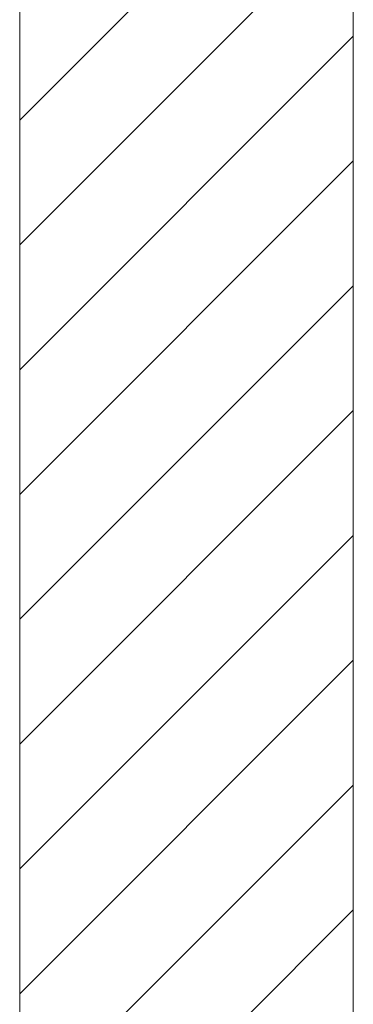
# Model space of a CAD drawing. Header units: millimetres. Extents: x 42 to 14105, y 484 to 9997.
# Tile 33 of 132: x 6705 to 6855, y 5292 to 5734. Entities that reach past the tile are written whole.
import ezdxf

# ---------------------------------------------------------------- set-up
doc = ezdxf.new("R2010")
doc.units = ezdxf.units.MM
doc.header["$LTSCALE"] = 25

# ---------------------------------------------------------------- blocks, each defined once
blk = doc.blocks.new('SW_HATCH_0')
at = {"color": 0, "linetype": 'Continuous', "lineweight": 0}
for p, q in [((150, 1609.29), (0, 1459.29)), ((150, 1553.17), (0, 1403.17)), ((150, 1497.04), (0, 1347.04)), ((150, 1440.91), (0, 1290.91)), ((150, 1384.79), (0, 1234.79)), ((150, 1328.66), (0, 1178.66)), ((150, 1272.53), (0, 1122.53)), ((150, 1216.41), (0, 1066.41)), ((150, 1160.28), (0, 1010.28)), ((150, 1104.15), (0, 954.15))]:
    blk.add_line(p, q, dxfattribs=at)

msp = doc.modelspace()

# ---------------------------------------------------------------- linework, layer by layer
at = {"color": 7, "linetype": 'Continuous', "lineweight": 15}
for p, q in [((6704.881, 4857.188), (6704.881, 8495.688)), ((6854.881, 4857.188), (6854.881, 8495.688))]:
    msp.add_line(p, q, dxfattribs=at)

# ---------------------------------------------------------------- block references
at = {"color": 7, "linetype": 'Continuous', "lineweight": 0}
msp.add_blockref('SW_HATCH_0', (6704.881, 4229.916), dxfattribs=at)

doc.saveas('drawing.dxf')
